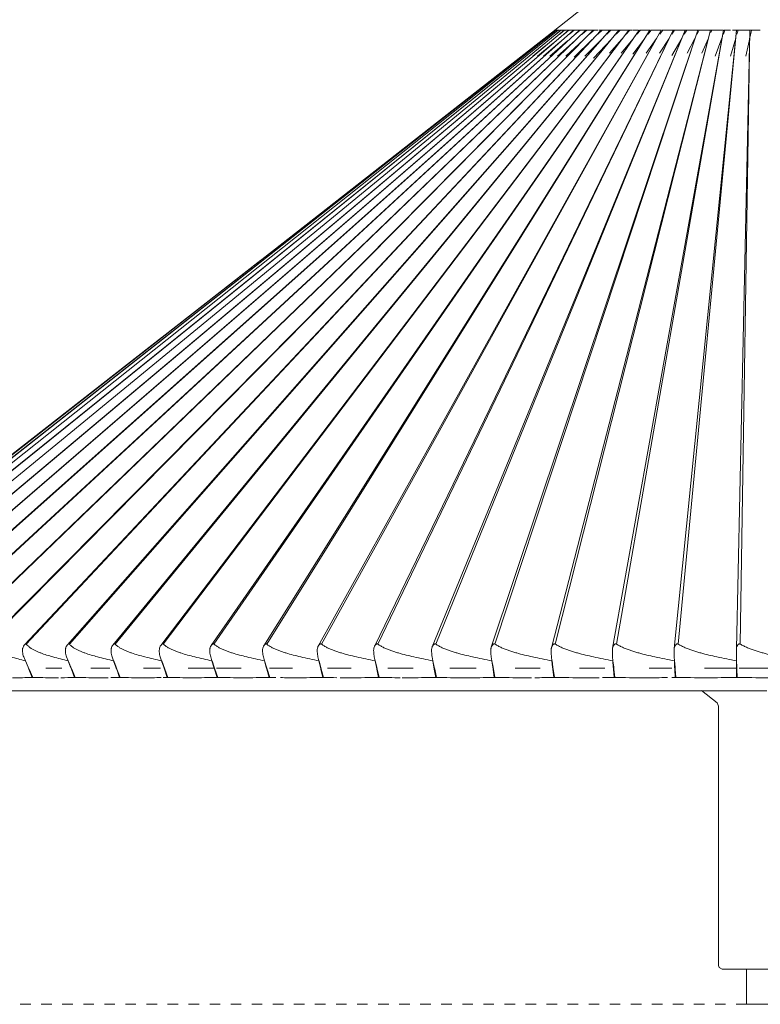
# Model space of a CAD drawing. Header units: millimetres. Extents: x 5954 to 9465, y -7 to 6881.
# Tile 4 of 18: x 6381 to 6592, y 1247 to 1528. Entities that reach past the tile are written whole.
import ezdxf

# ---------------------------------------------------------------- set-up
doc = ezdxf.new("R2010")
doc.units = ezdxf.units.MM
doc.linetypes.add('Dash', pattern=[6, 3, -3])
doc.layers.add('A-ANNO-DIMS', color=7, linetype='Dash', lineweight=9, true_color=0xd2d2d2)
doc.layers.add('E-LITE-EQPM', color=7, linetype='Continuous', lineweight=20)

# ---------------------------------------------------------------- blocks, each defined once
blk = doc.blocks.new('71584-01 - 71584-01 SAIGON Grey_matt white portable and pendant lamp R55 hole cap-541796-Alzado_PDF')
at = {"layer": 'E-LITE-EQPM'}
for p, q in [((6540.9, 1530.57), (6533.34, 1524.66)), ((6309.69, 1349.73), (6533.2, 1524.54)), ((6533.2, 1524.54), (6309.72, 1349.8)), ((6311.13, 1349.73), (6533.41, 1524.67)), ((6533.41, 1524.67), (6311.14, 1349.79)), ((6533.48, 1524.49), (6313.65, 1349.79)), ((6313.67, 1349.73), (6533.48, 1524.49)), ((6534.23, 1524.67), (6317.23, 1349.78)), ((6317.28, 1349.73), (6534.23, 1524.67)), ((6534.99, 1524.67), (6321.88, 1349.76)), ((6321.97, 1349.73), (6534.99, 1524.67)), ((6535.97, 1524.67), (6327.57, 1349.74)), ((6327.71, 1349.73), (6535.97, 1524.67)), ((6537.19, 1524.67), (6334.29, 1349.72)), ((6334.48, 1349.73), (6537.19, 1524.67)), ((6538.63, 1524.67), (6342, 1349.7)), ((6342.25, 1349.73), (6538.63, 1524.67)), ((6540.29, 1524.67), (6350.69, 1349.67)), ((6350.99, 1349.73), (6540.29, 1524.67)), ((6542.15, 1524.67), (6360.31, 1349.63)), ((6360.67, 1349.73), (6542.15, 1524.67)), ((6544.22, 1524.67), (6370.83, 1349.6)), ((6371.25, 1349.73), (6544.22, 1524.67)), ((6546.49, 1524.67), (6382.2, 1349.55)), ((6382.7, 1349.73), (6546.49, 1524.67)), ((6548.94, 1524.67), (6394.39, 1349.5)), ((6394.96, 1349.73), (6548.94, 1524.67)), ((6551.57, 1524.67), (6407.35, 1349.44)), ((6407.99, 1349.73), (6551.57, 1524.67)), ((6554.36, 1524.67), (6421.03, 1349.38)), ((6421.74, 1349.73), (6554.36, 1524.67)), ((6435.38, 1349.3), (6557.31, 1524.67)), ((6436.16, 1349.73), (6557.31, 1524.67)), ((6560.41, 1524.67), (6450.34, 1349.22)), ((6451.19, 1349.73), (6560.41, 1524.67)), ((6465.86, 1349.14), (6563.64, 1524.67)), ((6466.77, 1349.73), (6563.64, 1524.67)), ((6481.88, 1349.04), (6566.99, 1524.67)), ((6482.85, 1349.73), (6566.99, 1524.67)), ((6498.34, 1348.94), (6570.45, 1524.67)), ((6499.36, 1349.73), (6570.45, 1524.67)), ((6574, 1524.67), (6515.18, 1348.83)), ((6516.23, 1349.73), (6574, 1524.67)), ((6533.66, 1524.61), (6532.28, 1523.5)), ((6577.63, 1524.67), (6532.33, 1348.71)), ((6534.28, 1524.67), (6532.84, 1523.5)), ((6533.34, 1524.66), (6533.47, 1524.49)), ((6533.41, 1524.67), (6533.7, 1524.67)), ((6533.41, 1349.73), (6577.63, 1524.67)), ((6533.63, 1524.67), (6533.59, 1524.64)), ((6535.07, 1524.67), (6533.64, 1523.5)), ((6533.73, 1524.67), (6534.03, 1524.67)), ((6534.17, 1524.66), (6533.74, 1524.66)), ((6534.28, 1524.67), (6534.4, 1524.51)), ((6534.28, 1524.67), (6534.61, 1524.67)), ((6536.09, 1524.67), (6534.68, 1523.5)), ((6534.83, 1524.67), (6534.99, 1524.67)), ((6535.07, 1524.67), (6535.19, 1524.51)), ((6535.14, 1524.67), (6535.46, 1524.67)), ((6535.94, 1524.66), (6535.38, 1524.66)), ((6537.33, 1524.67), (6535.94, 1523.5)), ((6536.09, 1524.67), (6536.21, 1524.51)), ((6536.77, 1524.66), (6536.09, 1524.66)), ((6536.89, 1524.67), (6537.19, 1524.67)), ((6537.33, 1524.67), (6537.45, 1524.51)), ((6537.4, 1524.67), (6538.07, 1524.67)), ((6538.8, 1524.67), (6537.44, 1523.5)), ((6538.07, 1524.67), (6538.63, 1524.67)), ((6538.77, 1524.67), (6538.8, 1524.67)), ((6540.48, 1524.67), (6538.77, 1523.17)), ((6538.8, 1524.67), (6538.91, 1524.51)), ((6538.8, 1524.67), (6539.04, 1524.67)), ((6539.98, 1524.66), (6538.96, 1524.66)), ((6540.06, 1524.67), (6540.29, 1524.67)), ((6540.48, 1524.67), (6540.59, 1524.51)), ((6540.54, 1524.67), (6541.39, 1524.67)), ((6542.38, 1524.67), (6541.08, 1523.5)), ((6541.39, 1524.67), (6542.15, 1524.67)), ((6542.22, 1524.67), (6542.38, 1524.67)), ((6542.44, 1524.67), (6543.01, 1524.67)), ((6544.32, 1524.66), (6542.89, 1524.66)), ((6544.47, 1524.67), (6543.22, 1523.5)), ((6544.22, 1524.67), (6544.34, 1524.67)), ((6544.34, 1524.67), (6544.47, 1524.67)), ((6545.57, 1524.66), (6544.48, 1524.66)), ((6546.76, 1524.67), (6545.55, 1523.5)), ((6545.83, 1524.67), (6546.49, 1524.67)), ((6546.57, 1524.67), (6546.76, 1524.67)), ((6546.81, 1524.67), (6547.89, 1524.67)), ((6548.17, 1524.66), (6547.7, 1524.66)), ((6547.89, 1524.67), (6548.94, 1524.67)), ((6549.23, 1524.67), (6548.08, 1523.5)), ((6549.02, 1524.67), (6549.23, 1524.67)), ((6550.91, 1524.66), (6549.24, 1524.66)), ((6581.33, 1524.67), (6549.73, 1348.59)), ((6551.88, 1524.67), (6550.79, 1523.5)), ((6550.83, 1349.73), (6581.33, 1524.67)), ((6550.99, 1524.67), (6551.57, 1524.67)), ((6551.66, 1524.67), (6551.88, 1524.67)), ((6551.93, 1524.67), (6553.14, 1524.67)), ((6553.14, 1524.67), (6554.36, 1524.67)), ((6554.7, 1524.67), (6553.66, 1523.5)), ((6554.46, 1524.67), (6554.7, 1524.67)), ((6554.75, 1524.67), (6555.2, 1524.67)), ((6557.08, 1524.66), (6555.43, 1524.66)), ((6557.67, 1524.67), (6556.7, 1523.5)), ((6557.41, 1524.67), (6557.67, 1524.67)), ((6557.72, 1524.67), (6559.03, 1524.67)), ((6559.03, 1524.67), (6560.41, 1524.67)), ((6560.79, 1524.67), (6559.88, 1523.5)), ((6560.51, 1524.67), (6560.79, 1524.67)), ((6560.83, 1524.67), (6561.78, 1524.67)), ((6563.62, 1524.66), (6561.85, 1524.66)), ((6562.64, 1524.67), (6563.64, 1524.67)), ((6564.03, 1524.67), (6563.2, 1523.5)), ((6563.74, 1524.67), (6564.03, 1524.67)), ((6565.94, 1524.66), (6563.85, 1524.66)), ((6565.95, 1524.67), (6566.99, 1524.67)), ((6567.4, 1524.67), (6566.64, 1523.49)), ((6567.1, 1524.67), (6567.4, 1524.67)), ((6567.32, 1348.47), (6585.08, 1524.67)), ((6567.43, 1524.67), (6568.88, 1524.67)), ((6568.41, 1349.73), (6585.08, 1524.67)), ((6568.88, 1524.67), (6570.45, 1524.67)), ((6570.87, 1524.67), (6570.19, 1523.5)), ((6570.56, 1524.67), (6570.87, 1524.67)), ((6570.9, 1524.67), (6571.31, 1524.67)), ((6573.46, 1524.66), (6571.28, 1524.66)), ((6573.49, 1524.67), (6574, 1524.67)), ((6574.43, 1524.67), (6573.84, 1523.5)), ((6574.11, 1524.67), (6574.43, 1524.67)), ((6574.46, 1524.67), (6575.97, 1524.67)), ((6575.97, 1524.67), (6577.63, 1524.67)), ((6577.63, 1524.67), (6577.78, 1524.67)), ((6578.08, 1524.67), (6577.78, 1524)), ((6577.78, 1524.67), (6578.08, 1524.67)), ((6578.1, 1524.67), (6579.12, 1524.67)), ((6581.24, 1524.66), (6579.08, 1524.66)), ((6581.78, 1524.67), (6581.35, 1523.5)), ((6581.45, 1524.67), (6581.78, 1524.67)), ((6583.33, 1524.66), (6581.79, 1524.66)), ((6583.88, 1524.67), (6585.08, 1524.67)), ((6585.03, 1348.34), (6588.87, 1524.67)), ((6585.54, 1524.67), (6585.2, 1523.5)), ((6585.2, 1524.67), (6585.54, 1524.67)), ((6585.56, 1524.67), (6587.11, 1524.67)), ((6586.1, 1349.73), (6588.87, 1524.67)), ((6587.11, 1524.67), (6588.87, 1524.67)), ((6588.87, 1524.67), (6588.93, 1524.67)), ((6589.34, 1524.67), (6588.93, 1522.79)), ((6588.93, 1524.67), (6589.34, 1524.67)), ((6591.85, 1524.66), (6589.34, 1524.66)), ((6532.82, 1520.9), (6528.39, 1517.19)), ((6534.86, 1521.31), (6530.03, 1517.19)), ((6536.92, 1521.56), (6531.92, 1517.19)), ((6539.1, 1521.72), (6534.06, 1517.19)), ((6541.43, 1521.84), (6536.42, 1517.19)), ((6543.93, 1521.93), (6538.77, 1516.96)), ((6546.6, 1522), (6541.83, 1517.19)), ((6549.43, 1522.06), (6544.34, 1516.67)), ((6552.43, 1522.11), (6548.83, 1518.07)), ((6555.49, 1522.05), (6552.16, 1518.07)), ((6558.87, 1522.19), (6555.49, 1517.84)), ((6562.29, 1522.22), (6559.32, 1518.07)), ((6565.83, 1522.25), (6563.11, 1518.07)), ((6569.48, 1522.28), (6566.64, 1517.4)), ((6573.22, 1522.3), (6571.04, 1518.07)), ((6577.04, 1522.33), (6575.16, 1518.07)), ((6580.93, 1522.35), (6579.02, 1517.19)), ((6584.87, 1522.37), (6583.35, 1517.25)), ((6588.84, 1522.39), (6587.7, 1517.19)), ((6530.48, 1520.05), (6527.01, 1517.19)), ((6526.08, 1517.36), (6525.88, 1517.19)), ((6449.48, 1459.09), (6309.39, 1349.8)), ((6309.34, 1349.73), (6421.52, 1437.26)), ((6586.33, 1364.11), (6586.28, 1363.39)), ((6381.95, 1346.09), (6382.43, 1344.95)), ((6382.46, 1344.95), (6382.46, 1344.94)), ((6383.23, 1343.21), (6382.46, 1344.94)), ((6394.17, 1346.09), (6394.62, 1344.95)), ((6394.65, 1344.95), (6394.65, 1344.94)), ((6395.37, 1343.21), (6394.65, 1344.94)), ((6407.15, 1346.09), (6407.57, 1344.95)), ((6407.61, 1344.95), (6407.6, 1344.94)), ((6408.29, 1343.21), (6407.6, 1344.94)), ((6420.86, 1346.09), (6421.25, 1344.95)), ((6421.29, 1344.95), (6421.28, 1344.94)), ((6435.24, 1346.09), (6435.6, 1344.95)), ((6435.63, 1344.95), (6435.63, 1344.94)), ((6436.22, 1343.21), (6435.63, 1344.94)), ((6450.24, 1346.09), (6450.56, 1344.95)), ((6450.59, 1344.95), (6450.59, 1344.94)), ((6451.13, 1343.21), (6450.59, 1344.94)), ((6465.79, 1346.09), (6466.07, 1344.95)), ((6466.11, 1344.95), (6466.11, 1344.94)), ((6481.84, 1346.09), (6482.08, 1344.95)), ((6482.12, 1344.95), (6482.12, 1344.94)), ((6482.55, 1343.21), (6482.12, 1344.94)), ((6498.33, 1346.09), (6498.53, 1344.95)), ((6498.57, 1344.95), (6498.57, 1344.94)), ((6498.94, 1343.21), (6498.57, 1344.94)), ((6515.18, 1346.09), (6515.35, 1344.95)), ((6515.39, 1344.95), (6515.39, 1344.94)), ((6515.7, 1343.21), (6515.39, 1344.94)), ((6532.35, 1346.09), (6532.47, 1344.95)), ((6532.51, 1344.95), (6532.51, 1344.94)), ((6532.76, 1343.21), (6532.51, 1344.94)), ((6549.75, 1346.09), (6549.84, 1344.95)), ((6549.88, 1344.95), (6549.87, 1344.94)), ((6550.07, 1343.21), (6549.87, 1344.94)), ((6567.33, 1346.09), (6567.37, 1344.95)), ((6567.41, 1344.95), (6567.41, 1344.94)), ((6567.54, 1343.21), (6567.41, 1344.94)), ((6585.02, 1346.09), (6585.02, 1344.95)), ((6585.06, 1344.95), (6585.06, 1344.94)), ((6585.13, 1343.21), (6585.06, 1344.94)), ((6383.43, 1342.55), (6384.4, 1340.23)), ((6392.81, 1342.88), (6388.23, 1342.88)), ((6395.56, 1342.55), (6396.46, 1340.23)), ((6406.47, 1342.88), (6401.04, 1342.88)), ((6408.45, 1342.55), (6409.29, 1340.23)), ((6420.93, 1342.88), (6416.09, 1342.88)), ((6422.06, 1342.55), (6422.84, 1340.23)), ((6436.09, 1342.88), (6428.78, 1342.88)), ((6436.33, 1342.55), (6437.04, 1340.23)), ((6443.94, 1342.88), (6436.9, 1342.88)), ((6451.22, 1342.55), (6451.86, 1340.23)), ((6458.55, 1342.88), (6451.99, 1342.88)), ((6466.66, 1342.55), (6467.22, 1340.23)), ((6475.31, 1342.88), (6468.54, 1342.88)), ((6482.59, 1342.55), (6483.08, 1340.23)), ((6492.96, 1342.88), (6485.68, 1342.88)), ((6498.95, 1342.55), (6499.36, 1340.23)), ((6510.88, 1342.88), (6503.35, 1342.88)), ((6515.69, 1342.55), (6516.02, 1340.23)), ((6529.09, 1342.88), (6522.02, 1342.88)), ((6532.73, 1342.55), (6532.98, 1340.23)), ((6547.54, 1342.88), (6540.32, 1342.88)), ((6549.98, 1342.88), (6550, 1342.59)), ((6550.01, 1342.55), (6550.18, 1340.23)), ((6566.63, 1342.88), (6560.16, 1342.88)), ((6567.46, 1342.55), (6567.54, 1340.23)), ((6584.86, 1342.88), (6575.96, 1342.88)), ((6585.02, 1342.55), (6585.02, 1340.23)), ((6585.14, 1342.88), (6585.13, 1343.16)), ((6594.5, 1342.88), (6585.84, 1342.88)), ((6533.2, 1340.24), (6533.2, 1340.23)), ((6444.05, 1336.43), (6444.04, 1336.43)), ((6575.09, 1336.47), (6579.53, 1332.98)), ((6579.95, 1332.1), (6579.53, 1332.98)), ((6579.95, 1332.1), (6579.95, 1258.16)), ((6587.95, 1257.15), (6587.95, 1247.12)), ((6601.95, 1247.12), (6587.95, 1247.12))]:
    blk.add_line(p, q, dxfattribs=at)
at = {"layer": 'E-LITE-EQPM', "flags": 128}
for points in [[(6382.43, 1344.94), (6383.18, 1343.16), (6383.41, 1342.59)], [(6394.62, 1344.94), (6395.32, 1343.16), (6395.54, 1342.59)], [(6407.57, 1344.94), (6408.22, 1343.16), (6408.43, 1342.59)], [(6421.25, 1344.94), (6421.85, 1343.16), (6422.04, 1342.59)], [(6423.01, 1340.23), (6422.15, 1342.59), (6421.28, 1344.94)], [(6435.6, 1344.94), (6436.14, 1343.16), (6436.32, 1342.59)], [(6450.56, 1344.94), (6451.05, 1343.16), (6451.21, 1342.59)], [(6466.07, 1344.94), (6466.51, 1343.16), (6466.65, 1342.59)], [(6467.42, 1340.23), (6466.76, 1342.59), (6466.11, 1344.94)], [(6482.08, 1344.94), (6482.46, 1343.16), (6482.58, 1342.59)], [(6498.53, 1344.94), (6498.85, 1343.16), (6498.95, 1342.59)], [(6515.35, 1344.94), (6515.6, 1343.16), (6515.68, 1342.59)], [(6532.47, 1344.94), (6532.66, 1343.16), (6532.72, 1342.59)], [(6549.84, 1344.94), (6549.96, 1343.16), (6549.98, 1342.9)], [(6567.37, 1344.94), (6567.44, 1343.16), (6567.46, 1342.59)], [(6585.02, 1344.94), (6585.02, 1343.16), (6585.02, 1342.59)], [(6384.55, 1340.23), (6383.5, 1342.59), (6383.25, 1343.16)], [(6396.62, 1340.23), (6395.63, 1342.59), (6395.39, 1343.16)], [(6409.46, 1340.23), (6408.53, 1342.59), (6408.31, 1343.16)], [(6437.23, 1340.23), (6436.43, 1342.59), (6436.24, 1343.16)], [(6452.05, 1340.23), (6451.32, 1342.59), (6451.14, 1343.16)], [(6483.28, 1340.23), (6482.7, 1342.59), (6482.56, 1343.16)], [(6499.57, 1340.23), (6499.07, 1342.59), (6498.95, 1343.16)], [(6516.23, 1340.23), (6515.81, 1342.59), (6515.71, 1343.16)], [(6533.2, 1340.23), (6532.85, 1342.59), (6532.77, 1343.16)], [(6550.4, 1340.23), (6550.14, 1342.59), (6550.07, 1343.16)], [(6567.77, 1340.23), (6567.59, 1342.59), (6567.55, 1343.16)], [(6585.24, 1340.23), (6585.15, 1342.59), (6585.14, 1342.88)], [(6316.49, 1336.43), (6317.43, 1336.43), (6320.26, 1336.43), (6324.96, 1336.43), (6331.49, 1336.43), (6339.81, 1336.43), (6349.86, 1336.43), (6361.58, 1336.43), (6374.89, 1336.43), (6389.69, 1336.43), (6405.88, 1336.43), (6423.36, 1336.43), (6442, 1336.43), (6461.68, 1336.43), (6482.27, 1336.43), (6503.62, 1336.43), (6525.6, 1336.43), (6548.04, 1336.43), (6570.8, 1336.43), (6593.73, 1336.43)], [(6580.96, 1257.15), (6580.11, 1257.61), (6579.95, 1258.16)], [(6580.96, 1257.15), (6581.89, 1257.15), (6584.57, 1257.15), (6588.64, 1257.15), (6593.56, 1257.15), (6598.66, 1257.15), (6603.26, 1257.15), (6606.76, 1257.15), (6608.67, 1257.15), (6608.95, 1257.15)], [(6581.43, 1257.15), (6581.23, 1257.15), (6580.96, 1257.15)]]:
    blk.add_lwpolyline(points, dxfattribs=at)
at = {"layer": 'E-LITE-EQPM'}
for points, knots in [([(6382.7, 1349.73), (6382.68, 1349.76), (6382.62, 1349.8), (6382.52, 1349.8), (6382.34, 1349.69), (6382.2, 1349.56), (6382.07, 1349.4), (6381.95, 1349.23), (6381.81, 1348.98), (6381.69, 1348.67), (6381.64, 1348.42), (6381.63, 1348.32)], [0, 0, 0, 0, 0.071429, 0.160714, 0.25, 0.357143, 0.446429, 0.535714, 0.642857, 0.857143, 1, 1, 1, 1]), ([(6390.26, 1346.09), (6389.66, 1346.26), (6388.48, 1346.61), (6387.07, 1347.1), (6386.13, 1347.48), (6385.6, 1347.71), (6385.22, 1347.9), (6384.84, 1348.08), (6384.47, 1348.28), (6384.12, 1348.48), (6383.78, 1348.7), (6383.47, 1348.94), (6383.09, 1349.28), (6382.84, 1349.55), (6382.7, 1349.73)], [0, 0, 0, 0, 0.2, 0.4, 0.5, 0.55, 0.6, 0.65, 0.7, 0.75, 0.8, 0.85, 0.9, 1, 1, 1, 1]), ([(6394.96, 1349.73), (6394.94, 1349.76), (6394.87, 1349.8), (6394.76, 1349.8), (6394.58, 1349.69), (6394.44, 1349.56), (6394.31, 1349.4), (6394.19, 1349.23), (6394.04, 1348.98), (6393.92, 1348.67), (6393.87, 1348.42), (6393.86, 1348.32)], [0, 0, 0, 0, 0.071429, 0.160714, 0.25, 0.357143, 0.446429, 0.535714, 0.642857, 0.857143, 1, 1, 1, 1]), ([(6403.02, 1346.09), (6402.39, 1346.26), (6401.15, 1346.61), (6399.66, 1347.1), (6398.66, 1347.48), (6398.1, 1347.71), (6397.69, 1347.9), (6397.29, 1348.08), (6396.9, 1348.28), (6396.52, 1348.48), (6396.16, 1348.7), (6395.82, 1348.94), (6395.4, 1349.28), (6395.12, 1349.55), (6394.96, 1349.73)], [0, 0, 0, 0, 0.2, 0.4, 0.5, 0.55, 0.6, 0.65, 0.7, 0.75, 0.8, 0.85, 0.9, 1, 1, 1, 1]), ([(6407.99, 1349.73), (6407.96, 1349.76), (6407.9, 1349.8), (6407.78, 1349.8), (6407.59, 1349.69), (6407.45, 1349.56), (6407.31, 1349.4), (6407.2, 1349.23), (6407.05, 1348.98), (6406.93, 1348.67), (6406.88, 1348.42), (6406.87, 1348.32)], [0, 0, 0, 0, 0.071429, 0.160714, 0.25, 0.357143, 0.446429, 0.535714, 0.642857, 0.857143, 1, 1, 1, 1]), ([(6416.51, 1346.09), (6415.85, 1346.26), (6414.56, 1346.61), (6413, 1347.1), (6411.95, 1347.48), (6411.36, 1347.71), (6410.93, 1347.9), (6410.5, 1348.08), (6410.08, 1348.28), (6409.68, 1348.48), (6409.29, 1348.7), (6408.93, 1348.94), (6408.48, 1349.28), (6408.17, 1349.55), (6407.99, 1349.73)], [0, 0, 0, 0, 0.2, 0.4, 0.5, 0.55, 0.6, 0.65, 0.7, 0.75, 0.8, 0.85, 0.9, 1, 1, 1, 1]), ([(6421.74, 1349.73), (6421.71, 1349.76), (6421.64, 1349.8), (6421.52, 1349.8), (6421.33, 1349.69), (6421.18, 1349.56), (6421.04, 1349.4), (6420.93, 1349.23), (6420.78, 1348.98), (6420.66, 1348.67), (6420.62, 1348.42), (6420.61, 1348.32)], [0, 0, 0, 0, 0.071429, 0.160714, 0.25, 0.357143, 0.446429, 0.535714, 0.642857, 0.857143, 1, 1, 1, 1]), ([(6430.68, 1346.09), (6430, 1346.26), (6428.66, 1346.61), (6427.04, 1347.1), (6425.94, 1347.48), (6425.32, 1347.71), (6424.87, 1347.9), (6424.42, 1348.08), (6423.98, 1348.28), (6423.56, 1348.48), (6423.15, 1348.7), (6422.76, 1348.94), (6422.27, 1349.28), (6421.94, 1349.55), (6421.74, 1349.73)], [0, 0, 0, 0, 0.2, 0.4, 0.5, 0.55, 0.6, 0.65, 0.7, 0.75, 0.8, 0.85, 0.9, 1, 1, 1, 1]), ([(6436.16, 1349.73), (6436.13, 1349.76), (6436.05, 1349.8), (6435.92, 1349.8), (6435.73, 1349.69), (6435.58, 1349.56), (6435.44, 1349.4), (6435.33, 1349.23), (6435.18, 1348.98), (6435.06, 1348.67), (6435.02, 1348.42), (6435.01, 1348.32)], [0, 0, 0, 0, 0.071429, 0.160714, 0.25, 0.357143, 0.446429, 0.535714, 0.642857, 0.857143, 1, 1, 1, 1]), ([(6445.49, 1346.09), (6444.79, 1346.26), (6443.41, 1346.61), (6441.72, 1347.1), (6440.58, 1347.48), (6439.94, 1347.71), (6439.47, 1347.9), (6439, 1348.08), (6438.54, 1348.28), (6438.09, 1348.48), (6437.66, 1348.7), (6437.25, 1348.94), (6436.73, 1349.28), (6436.38, 1349.55), (6436.16, 1349.73)], [0, 0, 0, 0, 0.2, 0.4, 0.5, 0.55, 0.6, 0.65, 0.7, 0.75, 0.8, 0.85, 0.9, 1, 1, 1, 1]), ([(6451.19, 1349.73), (6451.15, 1349.76), (6451.07, 1349.8), (6450.94, 1349.8), (6450.74, 1349.69), (6450.59, 1349.56), (6450.46, 1349.4), (6450.34, 1349.23), (6450.2, 1348.98), (6450.08, 1348.67), (6450.04, 1348.42), (6450.03, 1348.32)], [0, 0, 0, 0, 0.071429, 0.160714, 0.25, 0.357143, 0.446429, 0.535714, 0.642857, 0.857143, 1, 1, 1, 1]), ([(6460.88, 1346.09), (6460.16, 1346.26), (6458.73, 1346.61), (6457, 1347.1), (6455.82, 1347.48), (6455.15, 1347.71), (6454.66, 1347.9), (6454.18, 1348.08), (6453.7, 1348.28), (6453.23, 1348.48), (6452.78, 1348.7), (6452.35, 1348.94), (6451.8, 1349.28), (6451.43, 1349.55), (6451.19, 1349.73)], [0, 0, 0, 0, 0.2, 0.4, 0.5, 0.55, 0.6, 0.65, 0.7, 0.75, 0.8, 0.85, 0.9, 1, 1, 1, 1]), ([(6466.77, 1349.73), (6466.74, 1349.76), (6466.65, 1349.8), (6466.51, 1349.8), (6466.31, 1349.69), (6466.16, 1349.56), (6466.03, 1349.4), (6465.91, 1349.23), (6465.77, 1348.98), (6465.65, 1348.67), (6465.62, 1348.42), (6465.61, 1348.32)], [0, 0, 0, 0, 0.071429, 0.160714, 0.25, 0.357143, 0.446429, 0.535714, 0.642857, 0.857143, 1, 1, 1, 1]), ([(6476.78, 1346.09), (6476.04, 1346.26), (6474.59, 1346.61), (6472.81, 1347.1), (6471.59, 1347.48), (6470.9, 1347.71), (6470.4, 1347.9), (6469.9, 1348.08), (6469.4, 1348.28), (6468.92, 1348.48), (6468.45, 1348.7), (6468, 1348.94), (6467.42, 1349.28), (6467.02, 1349.55), (6466.77, 1349.73)], [0, 0, 0, 0, 0.2, 0.4, 0.5, 0.55, 0.6, 0.65, 0.7, 0.75, 0.8, 0.85, 0.9, 1, 1, 1, 1]), ([(6482.85, 1349.73), (6482.81, 1349.76), (6482.72, 1349.8), (6482.57, 1349.8), (6482.38, 1349.69), (6482.22, 1349.56), (6482.1, 1349.4), (6481.98, 1349.23), (6481.84, 1348.98), (6481.73, 1348.67), (6481.69, 1348.42), (6481.68, 1348.32)], [0, 0, 0, 0, 0.071429, 0.160714, 0.25, 0.357143, 0.446429, 0.535714, 0.642857, 0.857143, 1, 1, 1, 1]), ([(6493.13, 1346.09), (6492.39, 1346.26), (6490.9, 1346.61), (6489.08, 1347.1), (6487.84, 1347.48), (6487.13, 1347.71), (6486.61, 1347.9), (6486.1, 1348.08), (6485.59, 1348.28), (6485.09, 1348.48), (6484.6, 1348.7), (6484.14, 1348.94), (6483.54, 1349.28), (6483.12, 1349.55), (6482.85, 1349.73)], [0, 0, 0, 0, 0.2, 0.4, 0.5, 0.55, 0.6, 0.65, 0.7, 0.75, 0.8, 0.85, 0.9, 1, 1, 1, 1]), ([(6499.36, 1349.73), (6499.31, 1349.76), (6499.22, 1349.8), (6499.07, 1349.8), (6498.87, 1349.69), (6498.72, 1349.56), (6498.6, 1349.4), (6498.48, 1349.23), (6498.35, 1348.98), (6498.24, 1348.67), (6498.2, 1348.42), (6498.2, 1348.32)], [0, 0, 0, 0, 0.071429, 0.160714, 0.25, 0.357143, 0.446429, 0.535714, 0.642857, 0.857143, 1, 1, 1, 1]), ([(6509.88, 1346.09), (6509.12, 1346.26), (6507.62, 1346.61), (6505.77, 1347.1), (6504.5, 1347.48), (6503.78, 1347.71), (6503.25, 1347.9), (6502.72, 1348.08), (6502.19, 1348.28), (6501.68, 1348.48), (6501.18, 1348.7), (6500.7, 1348.94), (6500.08, 1349.28), (6499.64, 1349.55), (6499.36, 1349.73)], [0, 0, 0, 0, 0.2, 0.4, 0.5, 0.55, 0.6, 0.65, 0.7, 0.75, 0.8, 0.85, 0.9, 1, 1, 1, 1]), ([(6516.23, 1349.73), (6516.19, 1349.76), (6516.09, 1349.8), (6515.94, 1349.8), (6515.74, 1349.69), (6515.59, 1349.56), (6515.47, 1349.4), (6515.36, 1349.23), (6515.22, 1348.98), (6515.12, 1348.67), (6515.09, 1348.42), (6515.08, 1348.32)], [0, 0, 0, 0, 0.071429, 0.160714, 0.25, 0.357143, 0.446429, 0.535714, 0.642857, 0.857143, 1, 1, 1, 1]), ([(6526.96, 1346.09), (6526.19, 1346.26), (6524.67, 1346.61), (6522.8, 1347.1), (6521.5, 1347.48), (6520.77, 1347.71), (6520.23, 1347.9), (6519.69, 1348.08), (6519.16, 1348.28), (6518.63, 1348.48), (6518.12, 1348.7), (6517.62, 1348.94), (6516.98, 1349.28), (6516.53, 1349.55), (6516.23, 1349.73)], [0, 0, 0, 0, 0.2, 0.4, 0.5, 0.55, 0.6, 0.65, 0.7, 0.75, 0.8, 0.85, 0.9, 1, 1, 1, 1]), ([(6533.41, 1349.73), (6533.37, 1349.76), (6533.26, 1349.8), (6533.11, 1349.8), (6532.91, 1349.69), (6532.77, 1349.56), (6532.65, 1349.4), (6532.54, 1349.23), (6532.41, 1348.98), (6532.31, 1348.67), (6532.28, 1348.42), (6532.27, 1348.32)], [0, 0, 0, 0, 0.071429, 0.160714, 0.25, 0.357143, 0.446429, 0.535714, 0.642857, 0.857143, 1, 1, 1, 1]), ([(6544.29, 1346.09), (6543.52, 1346.26), (6541.99, 1346.61), (6540.1, 1347.1), (6538.8, 1347.48), (6538.05, 1347.71), (6537.5, 1347.9), (6536.96, 1348.08), (6536.41, 1348.28), (6535.88, 1348.48), (6535.35, 1348.7), (6534.85, 1348.94), (6534.19, 1349.28), (6533.72, 1349.55), (6533.41, 1349.73)], [0, 0, 0, 0, 0.2, 0.4, 0.5, 0.55, 0.6, 0.65, 0.7, 0.75, 0.8, 0.85, 0.9, 1, 1, 1, 1]), ([(6550.83, 1349.73), (6550.78, 1349.76), (6550.67, 1349.8), (6550.52, 1349.8), (6550.33, 1349.69), (6550.18, 1349.56), (6550.06, 1349.4), (6549.96, 1349.23), (6549.84, 1348.98), (6549.74, 1348.67), (6549.71, 1348.42), (6549.7, 1348.32)], [0, 0, 0, 0, 0.071429, 0.160714, 0.25, 0.357143, 0.446429, 0.535714, 0.642857, 0.857143, 1, 1, 1, 1]), ([(6561.82, 1346.09), (6561.05, 1346.26), (6559.52, 1346.61), (6557.62, 1347.1), (6556.3, 1347.48), (6555.55, 1347.71), (6555, 1347.9), (6554.45, 1348.08), (6553.89, 1348.28), (6553.35, 1348.48), (6552.82, 1348.7), (6552.3, 1348.94), (6551.63, 1349.28), (6551.14, 1349.55), (6550.83, 1349.73)], [0, 0, 0, 0, 0.2, 0.4, 0.5, 0.55, 0.6, 0.65, 0.7, 0.75, 0.8, 0.85, 0.9, 1, 1, 1, 1]), ([(6568.41, 1349.73), (6568.36, 1349.76), (6568.26, 1349.8), (6568.1, 1349.8), (6567.91, 1349.69), (6567.77, 1349.56), (6567.65, 1349.4), (6567.55, 1349.23), (6567.43, 1348.98), (6567.34, 1348.67), (6567.31, 1348.42), (6567.31, 1348.32)], [0, 0, 0, 0, 0.071429, 0.160714, 0.25, 0.357143, 0.446429, 0.535714, 0.642857, 0.857143, 1, 1, 1, 1]), ([(6579.48, 1346.09), (6578.72, 1346.26), (6577.18, 1346.61), (6575.28, 1347.1), (6573.96, 1347.48), (6573.21, 1347.71), (6572.65, 1347.9), (6572.09, 1348.08), (6571.53, 1348.28), (6570.98, 1348.48), (6570.45, 1348.7), (6569.92, 1348.94), (6569.24, 1349.28), (6568.74, 1349.55), (6568.41, 1349.73)], [0, 0, 0, 0, 0.2, 0.4, 0.5, 0.55, 0.6, 0.65, 0.7, 0.75, 0.8, 0.85, 0.9, 1, 1, 1, 1]), ([(6586.1, 1349.73), (6586.05, 1349.76), (6585.94, 1349.8), (6585.78, 1349.8), (6585.6, 1349.69), (6585.46, 1349.56), (6585.35, 1349.4), (6585.25, 1349.23), (6585.14, 1348.98), (6585.05, 1348.67), (6585.03, 1348.42), (6585.03, 1348.32)], [0, 0, 0, 0, 0.071429, 0.160714, 0.25, 0.357143, 0.446429, 0.535714, 0.642857, 0.857143, 1, 1, 1, 1]), ([(6597.2, 1346.09), (6596.44, 1346.26), (6594.92, 1346.61), (6593.02, 1347.1), (6591.69, 1347.48), (6590.94, 1347.71), (6590.38, 1347.9), (6589.82, 1348.08), (6589.26, 1348.28), (6588.71, 1348.48), (6588.17, 1348.7), (6587.64, 1348.94), (6586.94, 1349.28), (6586.43, 1349.55), (6586.1, 1349.73)], [0, 0, 0, 0, 0.2, 0.4, 0.5, 0.55, 0.6, 0.65, 0.7, 0.75, 0.8, 0.85, 0.9, 1, 1, 1, 1]), ([(6384.4, 1340.23), (6386.39, 1340.18), (6388.88, 1340.15), (6391.41, 1340.15), (6391.9, 1340.16)], [-1, -1, -1, -1, -0.5, -0.3814834, -0.3814834, -0.3814834, -0.3814834]), ([(6396.46, 1340.23), (6398.59, 1340.18), (6401.77, 1340.14), (6405, 1340.16), (6406.05, 1340.17)], [-1, -1, -1, -1, -0.5, -0.2583506, -0.2583506, -0.2583506, -0.2583506]), ([(6409.29, 1340.23), (6411.54, 1340.18), (6415.46, 1340.13), (6419.45, 1340.17), (6421.14, 1340.19)], [-1, -1, -1, -1, -0.5, -0.1343531, -0.1343531, -0.1343531, -0.1343531]), ([(6422.84, 1340.23), (6425.2, 1340.18), (6429.9, 1340.13), (6434.67, 1340.18), (6437.04, 1340.23)], [-1, -1, -1, -1, -0.5, -0.0127881, -0.0127881, -0.0127881, -0.0127881]), ([(6437.04, 1340.23), (6439.51, 1340.18), (6444.41, 1340.13), (6449.39, 1340.18), (6451.85, 1340.23)], [-1, -1, -1, -1, -0.5, -0.0127684, -0.0127684, -0.0127684, -0.0127684]), ([(6455.17, 1340.18), (6456.64, 1340.16), (6460.7, 1340.14), (6464.8, 1340.18), (6467.42, 1340.23)], [-0.7851071, -0.7851071, -0.7851071, -0.7851071, -0.5, 0, 0, 0, 0]), ([(6472.1, 1340.16), (6473.14, 1340.16), (6476.78, 1340.14), (6480.44, 1340.18), (6483.08, 1340.23)], [-0.6938889, -0.6938889, -0.6938889, -0.6938889, -0.5, -0.0127333, -0.0127333, -0.0127333, -0.0127333]), ([(6489.78, 1340.16), (6490.28, 1340.15), (6493.46, 1340.15), (6496.66, 1340.18), (6499.36, 1340.23)], [-0.5918826, -0.5918826, -0.5918826, -0.5918826, -0.5, -0.0127172, -0.0127172, -0.0127172, -0.0127172]), ([(6516.02, 1340.23), (6518.87, 1340.18), (6522.41, 1340.15), (6525.96, 1340.15), (6526.64, 1340.16)], [-1, -1, -1, -1, -0.5, -0.3802106, -0.3802106, -0.3802106, -0.3802106]), ([(6532.98, 1340.23), (6535.87, 1340.18), (6540.18, 1340.14), (6544.49, 1340.16), (6545.91, 1340.17)], [-1, -1, -1, -1, -0.5, -0.2567717, -0.2567717, -0.2567717, -0.2567717]), ([(6550.18, 1340.23), (6553.1, 1340.18), (6558.18, 1340.13), (6563.26, 1340.17), (6565.42, 1340.19)], [-1, -1, -1, -1, -0.5, -0.1331499, -0.1331499, -0.1331499, -0.1331499]), ([(6567.54, 1340.23), (6570.49, 1340.18), (6576.31, 1340.13), (6582.14, 1340.18), (6585.02, 1340.23)], [-1, -1, -1, -1, -0.5, -0.0126452, -0.0126452, -0.0126452, -0.0126452])]:
    blk.add_open_spline(points, degree=3, knots=knots, dxfattribs=at)
for points in [[(6381.63, 1348.32), (6381.61, 1348.06), (6381.6, 1347.55), (6381.71, 1346.79), (6381.86, 1346.32), (6381.95, 1346.09)], [(6393.86, 1348.32), (6393.84, 1348.06), (6393.83, 1347.55), (6393.94, 1346.79), (6394.08, 1346.32), (6394.17, 1346.09)], [(6406.87, 1348.32), (6406.85, 1348.06), (6406.85, 1347.55), (6406.94, 1346.79), (6407.07, 1346.32), (6407.15, 1346.09)], [(6420.61, 1348.32), (6420.59, 1348.06), (6420.58, 1347.55), (6420.67, 1346.79), (6420.79, 1346.32), (6420.86, 1346.09)], [(6435.01, 1348.32), (6434.99, 1348.06), (6434.99, 1347.55), (6435.07, 1346.79), (6435.18, 1346.32), (6435.24, 1346.09)], [(6450.03, 1348.32), (6450.01, 1348.06), (6450.01, 1347.55), (6450.08, 1346.79), (6450.18, 1346.32), (6450.24, 1346.09)], [(6465.61, 1348.32), (6465.59, 1348.06), (6465.59, 1347.55), (6465.65, 1346.79), (6465.74, 1346.32), (6465.79, 1346.09)], [(6481.68, 1348.32), (6481.67, 1348.06), (6481.67, 1347.55), (6481.72, 1346.79), (6481.79, 1346.32), (6481.84, 1346.09)], [(6498.2, 1348.32), (6498.18, 1348.06), (6498.18, 1347.55), (6498.22, 1346.79), (6498.29, 1346.32), (6498.33, 1346.09)], [(6515.08, 1348.32), (6515.07, 1348.06), (6515.07, 1347.55), (6515.1, 1346.79), (6515.15, 1346.32), (6515.18, 1346.09)], [(6532.27, 1348.32), (6532.26, 1348.06), (6532.26, 1347.55), (6532.29, 1346.79), (6532.32, 1346.32), (6532.35, 1346.09)], [(6549.7, 1348.32), (6549.7, 1348.06), (6549.69, 1347.55), (6549.71, 1346.79), (6549.74, 1346.32), (6549.75, 1346.09)], [(6567.31, 1348.32), (6567.31, 1348.06), (6567.3, 1347.55), (6567.31, 1346.79), (6567.32, 1346.32), (6567.33, 1346.09)], [(6585.03, 1348.32), (6585.02, 1348.06), (6585.02, 1347.55), (6585.02, 1346.79), (6585.02, 1346.32), (6585.02, 1346.09)], [(6382.46, 1344.94), (6381.76, 1345.13), (6380.37, 1345.51), (6378.99, 1345.9), (6378.3, 1346.09)], [(6382.46, 1344.94), (6381.76, 1345.13), (6380.37, 1345.51), (6378.99, 1345.9), (6378.3, 1346.09)], [(6394.65, 1344.94), (6393.91, 1345.13), (6392.45, 1345.51), (6390.99, 1345.9), (6390.26, 1346.09)], [(6407.6, 1344.94), (6406.83, 1345.13), (6405.3, 1345.51), (6403.78, 1345.9), (6403.02, 1346.09)], [(6407.6, 1344.94), (6406.83, 1345.13), (6405.3, 1345.51), (6403.78, 1345.9), (6403.02, 1346.09)], [(6421.28, 1344.94), (6420.48, 1345.13), (6418.89, 1345.51), (6417.3, 1345.9), (6416.51, 1346.09)], [(6421.28, 1344.94), (6420.48, 1345.13), (6418.89, 1345.51), (6417.3, 1345.9), (6416.51, 1346.09)], [(6435.63, 1344.94), (6434.8, 1345.13), (6433.15, 1345.51), (6431.5, 1345.9), (6430.68, 1346.09)], [(6435.63, 1344.94), (6434.8, 1345.13), (6433.15, 1345.51), (6431.5, 1345.9), (6430.68, 1346.09)], [(6450.59, 1344.94), (6449.74, 1345.13), (6448.03, 1345.51), (6446.34, 1345.9), (6445.49, 1346.09)], [(6466.11, 1344.94), (6465.23, 1345.13), (6463.49, 1345.51), (6461.74, 1345.9), (6460.88, 1346.09)], [(6482.12, 1344.94), (6481.23, 1345.13), (6479.44, 1345.51), (6477.66, 1345.9), (6476.78, 1346.09)], [(6498.57, 1344.94), (6497.66, 1345.13), (6495.85, 1345.51), (6494.04, 1345.9), (6493.13, 1346.09)], [(6515.39, 1344.94), (6514.47, 1345.13), (6512.63, 1345.51), (6510.8, 1345.9), (6509.88, 1346.09)], [(6532.51, 1344.94), (6531.58, 1345.13), (6529.73, 1345.51), (6527.88, 1345.9), (6526.96, 1346.09)], [(6549.87, 1344.94), (6548.94, 1345.13), (6547.08, 1345.51), (6545.22, 1345.9), (6544.29, 1346.09)], [(6567.41, 1344.94), (6566.48, 1345.13), (6564.62, 1345.51), (6562.75, 1345.9), (6561.82, 1346.09)], [(6585.06, 1344.94), (6584.13, 1345.13), (6582.27, 1345.51), (6580.41, 1345.9), (6579.48, 1346.09)], [(6378.78, 1340.15), (6380.63, 1340.15), (6382.5, 1340.18), (6384.4, 1340.23)], [(6392.57, 1340.16), (6393.86, 1340.17), (6395.16, 1340.2), (6396.46, 1340.23)], [(6406.82, 1340.18), (6407.64, 1340.19), (6408.47, 1340.21), (6409.29, 1340.23)], [(6421.74, 1340.2), (6422.1, 1340.21), (6422.47, 1340.22), (6422.83, 1340.23)], [(6451.86, 1340.23), (6452.5, 1340.22), (6453.14, 1340.21), (6453.79, 1340.2)], [(6467.22, 1340.23), (6468.54, 1340.2), (6469.86, 1340.18), (6471.19, 1340.17)], [(6483.08, 1340.23), (6485.11, 1340.19), (6487.15, 1340.17), (6489.19, 1340.16)], [(6499.36, 1340.23), (6502.16, 1340.18), (6504.96, 1340.15), (6507.77, 1340.15)], [(6507.77, 1340.15), (6510.51, 1340.15), (6513.26, 1340.18), (6516.02, 1340.23)], [(6527.57, 1340.16), (6529.37, 1340.17), (6531.17, 1340.2), (6532.98, 1340.23)], [(6546.91, 1340.18), (6548, 1340.19), (6549.09, 1340.21), (6550.17, 1340.23)], [(6566.63, 1340.21), (6567.01, 1340.22), (6567.39, 1340.22), (6567.77, 1340.23)], [(6585.02, 1340.23), (6587.98, 1340.18), (6593.89, 1340.13), (6599.8, 1340.18), (6602.76, 1340.23)]]:
    blk.add_open_spline(points, degree=3, dxfattribs=at)

msp = doc.modelspace()

# ---------------------------------------------------------------- linework, layer by layer
at = {"layer": 'A-ANNO-DIMS'}
msp.add_line((6587.95, 1247.12), (6020.91, 1247.12), dxfattribs=at)

# ---------------------------------------------------------------- block references
at = {"layer": 'E-LITE-EQPM'}
msp.add_blockref('71584-01 - 71584-01 SAIGON Grey_matt white portable and pendant lamp R55 hole cap-541796-Alzado_PDF', (0, 0), dxfattribs=at)

doc.saveas('drawing.dxf')
